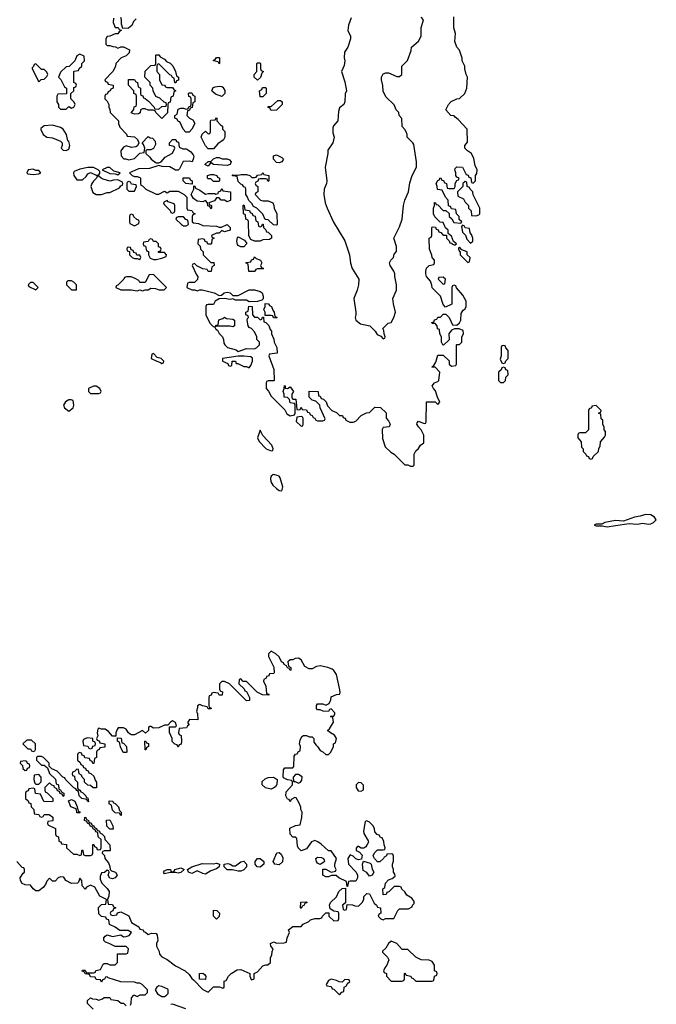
# Model space of a CAD drawing. Header units: inches. Extents: x 2792272 to 2951639, y 860504 to 1033803.
# Tile 97 of 209: x 2861851 to 2866509, y 981724 to 988930. Entities that reach past the tile are written whole.
import ezdxf

# ---------------------------------------------------------------- set-up
doc = ezdxf.new("R2010")
doc.units = ezdxf.units.IN
doc.header["$MEASUREMENT"] = 0
doc.layers.add('C8968', color=7, linetype='Continuous')

msp = doc.modelspace()

# ---------------------------------------------------------------- linework, layer by layer
at = {"layer": 'C8968', "color": 4}
for points, elevation in [([(2862538, 988942), (2862534, 988910), (2862550, 988874), (2862572.7, 988872.7), (2862578, 988858), (2862594, 988854), (2862594, 988850), (2862578, 988842), (2862570, 988826), (2862550, 988826), (2862511.6, 988808.4), (2862490, 988806), (2862482, 988790), (2862482, 988750), (2862490, 988742), (2862510, 988742), (2862532.7, 988732.7), (2862551.6, 988731.6), (2862570, 988722), (2862590, 988732), (2862610, 988732), (2862654, 988710), (2862652.7, 988687.3), (2862630, 988666), (2862594, 988650), (2862554, 988610), (2862551.6, 988588.4), (2862532, 988550), (2862474, 988490), (2862478, 988478), (2862492.7, 988472.7), (2862498, 988458), (2862534, 988450), (2862534, 988430), (2862518, 988422), (2862514, 988410), (2862498, 988402), (2862490, 988386), (2862478, 988382), (2862474, 988370), (2862474, 988350), (2862490, 988334), (2862502, 988310), (2862502, 988290), (2862511.6, 988271.6), (2862514, 988250), (2862574, 988190), (2862574, 988170), (2862583.6, 988143.6), (2862632.7, 988092.7), (2862638, 988078), (2862691.6, 988071.6), (2862712.7, 988052.7), (2862722, 988030), (2862712.7, 988007.3), (2862699.6, 988000.4), (2862670, 987995.3), (2862630, 988008), (2862610, 987998), (2862592, 987970), (2862592.7, 987932.7), (2862612.7, 987912.7), (2862627.3, 987912.7), (2862650, 987904.7), (2862690, 987914), (2862730, 987954), (2862762, 987958), (2862766, 987990), (2862756.4, 988016.4), (2862746, 988030), (2862790, 988074), (2862804.7, 988064.7), (2862822, 988062), (2862842, 988042), (2862843.6, 988016.4), (2862830, 987988), (2862810, 987978), (2862782, 987978), (2862774, 987970), (2862774, 987950), (2862803.6, 987923.6), (2862812, 987910), (2862850, 987882), (2862870, 987882), (2862886, 987890), (2862916.4, 987923.6), (2862970, 987954), (2862986, 987990), (2862982, 988002), (2862946, 988010), (2862946, 988030), (2862970, 988054), (2862992.7, 988052.7), (2862998, 988038), (2863012.7, 988032.7), (2863018, 987998), (2863045.4, 987985.4), (2863070, 987984.7), (2863079.8, 987979.8), (2863102, 987962), (2863119.8, 987939.8), (2863124.7, 987930), (2863123.6, 987916.4), (2863114, 987890), (2863094.6, 987894.6), (2863047.9, 987892.1), (2863020.7, 987839.3), (2863010, 987828.7), (2862990, 987828.7), (2862950, 987853.2), (2862894.6, 987854.6), (2862870, 987862), (2862799.8, 987840.2), (2862720.7, 987839.3), (2862654, 987810), (2862674, 987790), (2862690, 987782), (2862710, 987782), (2862730, 987774), (2862734, 987770), (2862734, 987730), (2862738, 987718), (2862750, 987714), (2862774, 987690), (2862850, 987652), (2862870, 987652), (2862910, 987674), (2862930, 987662), (2862950, 987674), (2863010, 987674), (2863054, 987650), (2863074, 987630), (2863074, 987550), (2863078, 987538), (2863110, 987534), (2863118, 987518), (2863134, 987510), (2863118, 987502), (2863114, 987490), (2863114, 987450), (2863123.6, 987443.6), (2863159.6, 987439.6), (2863190, 987424.7), (2863290, 987418), (2863310, 987412), (2863327.3, 987412.7), (2863370, 987432), (2863392, 987410), (2863390, 987388.7), (2863350, 987378), (2863330, 987386), (2863311.6, 987368.4), (2863290, 987368), (2863254, 987350), (2863258, 987338), (2863274, 987330), (2863258, 987322), (2863254, 987290), (2863250, 987286), (2863227.3, 987287.3), (2863222, 987302), (2863207.3, 987307.3), (2863202, 987322), (2863190, 987326), (2863158, 987322), (2863154, 987290), (2863172.7, 987272.7), (2863174, 987250), (2863194, 987230), (2863194, 987210), (2863250, 987154), (2863272.7, 987152.7), (2863274, 987130), (2863258, 987122), (2863252.7, 987087.3), (2863230, 987086), (2863222, 987102), (2863190, 987106), (2863148, 987128), (2863130, 987146), (2863118, 987142), (2863114, 987130), (2863143.6, 987063.6), (2863154, 987050), (2863151.6, 987028.4), (2863130, 987006), (2863090, 987006), (2863078, 987002), (2863074, 986970), (2863110, 986952), (2863132, 986952), (2863150, 986944.7), (2863170, 986954), (2863187.3, 986952.7), (2863274, 986930), (2863310, 986912), (2863327.3, 986912.7), (2863346, 986930), (2863370, 986936), (2863390, 986931.3), (2863410, 986912), (2863450, 986912), (2863530, 986954), (2863570, 986952), (2863610, 986941), (2863624.7, 986930), (2863632.7, 986907.3), (2863632.7, 986887.3), (2863622, 986878), (2863590, 986868), (2863530, 986866), (2863510, 986878), (2863430, 986878), (2863410, 986888), (2863390, 986882), (2863350, 986888.7), (2863310, 986888), (2863282, 986870), (2863270, 986846), (2863230, 986846), (2863218, 986842), (2863214, 986830), (2863214, 986770), (2863242, 986710), (2863265.4, 986685.4), (2863279.6, 986679.6), (2863285.4, 986665.4), (2863298, 986658), (2863310, 986634), (2863334, 986610), (2863342, 986590), (2863343.6, 986563.6), (2863352, 986550), (2863371.1, 986531.1), (2863434, 986514), (2863450, 986502), (2863510, 986524.7), (2863570, 986522), (2863586, 986530), (2863606, 986550), (2863606, 986570), (2863586, 986590), (2863586, 986610), (2863570, 986646), (2863546, 986670), (2863530, 986678), (2863522, 986690), (2863515.3, 986730), (2863518, 986742), (2863526, 986750), (2863522, 986762), (2863506, 986770), (2863506, 986790), (2863522, 986798), (2863527.3, 986832.7), (2863551.6, 986831.6), (2863554, 986770), (2863570, 986754), (2863590, 986754), (2863610, 986734), (2863622, 986738), (2863627.3, 986752.7), (2863634, 986754), (2863638, 986718), (2863652.7, 986712.7), (2863672.7, 986692.7), (2863683.6, 986663.6), (2863694, 986650), (2863694, 986630), (2863711.6, 986591.6), (2863712, 986570), (2863732, 986530), (2863734, 986490), (2863678, 986482), (2863674, 986470), (2863711.1, 986371.1), (2863714, 986290), (2863710, 986286), (2863670, 986286), (2863658, 986282), (2863654, 986270), (2863654, 986230), (2863671.6, 986211.6), (2863690, 986174), (2863790, 986074), (2863805.4, 986045.4), (2863830, 986032), (2863862, 986038), (2863866, 986050), (2863866, 986110), (2863862, 986122), (2863830, 986126), (2863826, 986150), (2863810, 986166), (2863787.3, 986167.3), (2863786, 986190), (2863778, 986210), (2863786, 986230), (2863788, 986252), (2863794, 986246), (2863794, 986234), (2863810, 986232), (2863830, 986242), (2863854, 986210), (2863842, 986190), (2863842, 986162), (2863850, 986154), (2863871.6, 986151.6), (2863878, 986078), (2863890, 986074), (2863902, 986078), (2863910, 986094), (2863918, 986078), (2863950, 986074), (2863958, 986058), (2863970, 986054), (2863978, 986038), (2863990, 986034), (2863998, 986018), (2864010, 986014), (2864018, 985998), (2864030, 985994), (2864070, 985994), (2864082, 985998), (2864086, 986010), (2864048.4, 986088.4), (2864046, 986110), (2864018, 986138), (2863990, 986146), (2863968.4, 986168.4), (2863968, 986212), (2864034, 986210), (2864038, 986178), (2864050, 986174), (2864058, 986158), (2864072.7, 986152.7), (2864092.7, 986132.7), (2864103.6, 986103.6), (2864134, 986070), (2864170, 986054), (2864190, 986034), (2864212.7, 986032.7), (2864218, 986018), (2864232.7, 986012.7), (2864238, 985998), (2864265.4, 985985.4), (2864290, 985984.7), (2864310, 985992), (2864350, 986034), (2864388.4, 986051.6), (2864410, 986054), (2864450, 986094), (2864491.6, 986091.6), (2864531.6, 986051.6), (2864532.7, 986012.7), (2864550, 985994), (2864562, 985970), (2864554, 985950), (2864510, 985946), (2864502, 985930), (2864505.4, 985865.4), (2864524.7, 985804.7), (2864565.4, 985765.4), (2864592, 985750), (2864670, 985672), (2864690, 985672), (2864710, 985662), (2864730, 985662), (2864738, 985670), (2864738, 985750), (2864750, 985774), (2864768.4, 985791.6), (2864783.1, 985816.9), (2864807.3, 985832.7), (2864808, 985890), (2864788.9, 985928.9), (2864768, 985950), (2864758, 985970), (2864760.4, 985979.6), (2864770, 985992), (2864810, 985974), (2864822, 985978), (2864826, 985990), (2864827.3, 986132.7), (2864890, 986134), (2864910, 986114), (2864926, 986130), (2864908, 986168), (2864894, 986214), (2864878, 986230), (2864868, 986250), (2864887.3, 986272.7), (2864910, 986282), (2864918, 986290), (2864926, 986350), (2864890, 986386), (2864870, 986386), (2864866, 986390), (2864882, 986398), (2864896.4, 986423.6), (2864910, 986474), (2864950, 986474), (2864992.7, 986432.7), (2864994, 986410), (2865010, 986394), (2865042, 986398), (2865046, 986410), (2865046, 986550), (2865050, 986554), (2865070, 986554), (2865086, 986570), (2865086, 986610), (2865098, 986630), (2865095.3, 986655.3), (2865067.3, 986667.3), (2865032.7, 986667.3), (2865010, 986658), (2864992, 986630), (2864992.7, 986587.3), (2864952.7, 986547.3), (2864946, 986550), (2864938, 986570), (2864938, 986610), (2864926, 986630), (2864922, 986662), (2864907.3, 986667.3), (2864906, 986690), (2864890, 986706), (2864870, 986706), (2864867.3, 986712.7), (2864882, 986718), (2864887.3, 986732.7), (2864902, 986738), (2864910, 986754), (2864930, 986754), (2864950, 986774), (2864970, 986774), (2864994, 986750), (2865018, 986698), (2865050, 986694), (2865068.4, 986711.6), (2865078, 986730), (2865080.4, 986779.6), (2865096.4, 986803.6), (2865110, 986814), (2865118, 986830), (2865118, 986870), (2865094.6, 986914.6), (2865047.3, 986967.3), (2865042, 986982), (2865030, 986986), (2865018, 986982), (2865014, 986970), (2865012, 986848), (2864967.3, 986827.3), (2864950, 986846), (2864930, 986906), (2864868.4, 986968.4), (2864867.3, 986987.3), (2864856.4, 987016.4), (2864828.7, 987050), (2864822, 987070), (2864822, 987090), (2864828.4, 987111.6), (2864846, 987130), (2864882, 987138), (2864886, 987150), (2864886, 987170), (2864868.4, 987188.4), (2864867.3, 987207.3), (2864848.4, 987251.6), (2864846, 987330), (2864862, 987338), (2864866, 987350), (2864866, 987410), (2864870, 987414), (2864892.7, 987412.7), (2864898, 987398), (2864912.7, 987392.7), (2864918, 987378), (2864932.7, 987372.7), (2864950, 987354), (2864974, 987354), (2864974, 987330), (2864992.7, 987312.7), (2864998, 987298), (2865014, 987294), (2865014, 987290), (2865030, 987282), (2865038, 987282), (2865046, 987290), (2865026, 987306), (2865010, 987346), (2864986, 987366), (2864986, 987390), (2864967.3, 987407.3), (2864950, 987446), (2864927.3, 987447.3), (2864888.4, 987488.4), (2864878, 987510), (2864878, 987550), (2864886, 987570), (2864887.3, 987592.7), (2864894, 987590), (2864898, 987578), (2864910, 987574), (2864950, 987534), (2864970, 987534), (2864992.7, 987512.7), (2864994, 987490), (2865012.7, 987472.7), (2865026.4, 987446.4), (2865078, 987442), (2865086, 987450), (2865067.3, 987467.3), (2865066, 987490), (2865046, 987510), (2865042, 987542), (2865010, 987546), (2865002, 987562), (2864987.3, 987567.3), (2864986, 987610), (2864966, 987630), (2864942, 987682), (2864907.3, 987687.3), (2864906, 987710), (2864898, 987730), (2864910, 987754), (2864922, 987758), (2864926, 987770), (2864931.6, 987771.6), (2864938, 987758), (2864954, 987750), (2864958, 987738), (2864974, 987730), (2864978, 987698), (2864990, 987694), (2865030, 987694), (2865038, 987710), (2865038, 987730), (2865050, 987754), (2865062, 987758), (2865066, 987770), (2865050, 987778), (2865042, 987790), (2865042, 987810), (2865035.3, 987830), (2865038, 987842), (2865050, 987854), (2865091.1, 987851.1), (2865118, 987798), (2865132.7, 987792.7), (2865138, 987778), (2865152.7, 987772.7), (2865158, 987738), (2865170, 987734), (2865186, 987750), (2865186, 987790), (2865196.4, 987803.6), (2865198, 987830), (2865183.1, 987863.1), (2865174.6, 987914.6), (2865158, 987950), (2865128, 987970), (2865108, 987990), (2865108, 988010), (2865127.3, 988032.7), (2865126, 988130), (2865060.4, 988200.4), (2865036.4, 988216.4), (2865030, 988226), (2865006, 988230), (2864968, 988270), (2864988, 988310), (2865008.9, 988331.1), (2865048.4, 988351.6), (2865070, 988354), (2865108, 988390), (2865122, 988430), (2865128, 988510), (2865118, 988530), (2865108, 988570), (2865108, 988590), (2865088.9, 988628.9), (2865088.4, 988648.4), (2865070, 988706), (2865049.2, 988729.2), (2865034, 988770), (2865039, 988830), (2865028.7, 988870), (2865028.7, 988950)], 4), ([(2862703.6, 988936.4), (2862683.6, 988916.4), (2862672.7, 988887.3), (2862647.3, 988867.3), (2862606, 988866), (2862596.4, 988896.4), (2862595.3, 988930), (2862590, 988946)], 4), ([(2864276.9, 988943.1), (2864256, 988890), (2864251.3, 988850), (2864271.3, 988810), (2864271.3, 988790), (2864251, 988729), (2864226.8, 988693.2), (2864226, 988650), (2864230.7, 988629.3), (2864224.7, 988595.3), (2864204.7, 988550), (2864230, 988474), (2864242, 988410), (2864232.7, 988387.3), (2864231.1, 988328.9), (2864222, 988310), (2864190, 988286), (2864182.8, 988257.2), (2864178, 988190), (2864146.4, 988153.6), (2864142, 988138), (2864142, 988102), (2864151, 988070), (2864142, 988030), (2864104.7, 987975.3), (2864104.7, 987950), (2864086, 987850), (2864098.8, 987750), (2864096, 987730), (2864078, 987690), (2864076, 987650), (2864086.8, 987590), (2864101, 987550), (2864147.9, 987447.9), (2864230, 987312), (2864264.7, 987210), (2864271.6, 987148.4), (2864282.8, 987110), (2864331.3, 987030), (2864330.9, 986989.1), (2864321, 986950), (2864296, 986890), (2864310.8, 986790), (2864310.8, 986769.2), (2864304.7, 986750), (2864311.3, 986730), (2864343.5, 986703.5), (2864412, 986690), (2864452, 986650), (2864465.4, 986625.4), (2864492.7, 986612.7), (2864510, 986594), (2864522, 986598), (2864526, 986610), (2864518, 986630), (2864516.4, 986656.4), (2864508, 986670), (2864546, 986710), (2864570, 986714), (2864589.1, 986750.9), (2864601.2, 986790), (2864585.2, 986850), (2864582, 986890), (2864608, 986950), (2864608.7, 986990), (2864595.3, 987050), (2864595.3, 987070), (2864588.7, 987090), (2864562, 987130), (2864558, 987150), (2864566, 987170), (2864586, 987190), (2864590, 987214), (2864607.3, 987232.7), (2864608, 987270), (2864588.9, 987331.1), (2864630, 987414), (2864648.7, 987470), (2864659, 987570), (2864669, 987610), (2864695.3, 987670), (2864704.7, 987735.3), (2864722, 987790), (2864754, 987850), (2864754, 987890), (2864735.5, 988015.5), (2864728.7, 988030), (2864686, 988070), (2864686, 988090), (2864678, 988110), (2864670, 988126), (2864648.4, 988148.4), (2864647.3, 988207.3), (2864628, 988230), (2864626, 988250), (2864606, 988270), (2864590, 988306), (2864530, 988366), (2864510, 988406), (2864508.4, 988448.4), (2864498, 988490), (2864498, 988510), (2864510, 988534), (2864530, 988542), (2864550, 988542), (2864610, 988514), (2864630, 988514), (2864646, 988530), (2864646, 988590), (2864688.9, 988631.1), (2864714.6, 988705.4), (2864718, 988730), (2864770, 988772), (2864788.7, 988810), (2864789.1, 988870.9), (2864806, 988930), (2864788.4, 988948.4)], 8), ([(2862662, 981718), (2862667.3, 981732.7), (2862668.4, 981771.6), (2862686, 981790), (2862691.6, 981791.6), (2862710, 981782), (2862732.7, 981792.7), (2862770, 981794), (2862786, 981810), (2862786, 981830), (2862746, 981870), (2862730, 981878), (2862710, 981878), (2862690, 981886), (2862590, 981888.7), (2862498, 981918), (2862490, 981926), (2862478, 981922), (2862472.7, 981907.3), (2862458, 981902), (2862450, 981886), (2862442, 981902), (2862410, 981906), (2862402, 981922), (2862370, 981926), (2862362, 981942), (2862330, 981948), (2862322, 981962), (2862307.3, 981967.3), (2862310, 981974), (2862330, 981974), (2862338, 981958), (2862350, 981954), (2862390, 981954), (2862402, 981958), (2862408.4, 981971.6), (2862442, 981978), (2862462, 982018), (2862470, 982022), (2862490, 982022), (2862510, 982012), (2862550, 982014), (2862566, 982030), (2862567.3, 982092.7), (2862630, 982094), (2862642, 982098), (2862646, 982130), (2862630, 982146), (2862550, 982146), (2862506, 982170), (2862478, 982178), (2862466, 982190), (2862466, 982210), (2862476.4, 982223.6), (2862490, 982231.3), (2862530, 982221), (2862590, 982232), (2862610, 982218), (2862630, 982221), (2862652.7, 982227.3), (2862668, 982250), (2862644, 982264), (2862584.7, 982264.7), (2862550, 982288.7), (2862508.9, 982308.9), (2862502, 982342), (2862487.3, 982347.3), (2862482, 982362), (2862450, 982366), (2862430, 982386), (2862428, 982432), (2862450, 982454), (2862482, 982458), (2862486, 982490), (2862436.4, 982516.4), (2862400.4, 982580.4), (2862370, 982595.3), (2862339.6, 982580.4), (2862330, 982566), (2862308, 982590), (2862306, 982630), (2862290, 982646), (2862282, 982618), (2862274, 982610), (2862230, 982608.7), (2862188.9, 982628.9), (2862173.6, 982653.6), (2862150, 982658), (2862131.6, 982648.4), (2862110, 982626), (2862090, 982626), (2862070, 982646), (2862050, 982626), (2862039.8, 982600.2), (2862022, 982578), (2861990, 982555.3), (2861970, 982555.3), (2861950, 982568.7), (2861930, 982595.3), (2861890, 982599.3), (2861870, 982609.2), (2861857.2, 982630), (2861855.3, 982650), (2861876.4, 982683.6), (2861886, 982690), (2861886, 982710), (2861882, 982722), (2861870, 982726), (2861829, 982770)], 4), ([(2862388.4, 981688.4), (2862346, 981730), (2862347.3, 981752.7), (2862368.4, 981771.6), (2862383.6, 981763.6), (2862410, 981762), (2862430, 981754), (2862456.4, 981763.6), (2862470, 981774), (2862510, 981774), (2862518, 981758), (2862570, 981752), (2862592.7, 981732.7), (2862611.6, 981731.6), (2862630, 981714)], 4), ([(2863066, 981690), (2862970, 981726), (2862958, 981722)], 4)]:
    msp.add_lwpolyline(points, dxfattribs=dict(at, elevation=elevation))
at = {"layer": 'C8968', "color": 4, "elevation": 4}
for points in [[(2862290, 988678), (2862270, 988666), (2862254, 988630), (2862212.7, 988587.3), (2862190, 988586), (2862150, 988546), (2862134, 988510), (2862152.7, 988492.7), (2862178, 988438), (2862194, 988430), (2862192.7, 988387.3), (2862130, 988386), (2862122, 988370), (2862122, 988330), (2862134, 988310), (2862134, 988290), (2862150, 988274), (2862190, 988274), (2862210, 988294), (2862230, 988282), (2862246, 988290), (2862258, 988310), (2862250, 988326), (2862226, 988350), (2862226, 988390), (2862246, 988410), (2862247.3, 988432.7), (2862262, 988438), (2862266, 988450), (2862262, 988462), (2862246, 988470), (2862246, 988550), (2862250, 988554), (2862282, 988558), (2862287.3, 988572.7), (2862306, 988590), (2862306, 988610), (2862326, 988630), (2862322, 988662)], [(2862987.3, 988467.3), (2862982, 988502), (2862970, 988506), (2862962, 988522), (2862950, 988526), (2862870, 988606), (2862858, 988602), (2862854, 988590), (2862854, 988550), (2862874, 988530), (2862874, 988490), (2862890, 988454), (2862911.6, 988451.6), (2862918, 988438), (2862930, 988434), (2862970, 988434), (2862978, 988418), (2862994, 988410), (2862978, 988402), (2862974, 988370), (2862958, 988362), (2862952.7, 988327.3), (2862938, 988322), (2862934, 988310), (2862932.7, 988247.3), (2862890, 988206), (2862846, 988250), (2862842, 988262), (2862827.3, 988267.3), (2862790, 988268), (2862770, 988278), (2862750, 988278), (2862734, 988270), (2862731.6, 988248.4), (2862719.6, 988240.4), (2862690, 988238), (2862667.3, 988247.3), (2862687.3, 988272.7), (2862688.4, 988291.6), (2862702, 988298), (2862706, 988310), (2862706, 988370), (2862702, 988382), (2862686, 988390), (2862686, 988410), (2862646, 988450), (2862647.3, 988492.7), (2862691.6, 988491.6), (2862698, 988478), (2862714, 988470), (2862718, 988438), (2862734, 988430), (2862734, 988390), (2862738, 988378), (2862752.7, 988372.7), (2862758, 988358), (2862770, 988354), (2862792.7, 988332.7), (2862834, 988290), (2862838, 988278), (2862870, 988274), (2862890, 988294), (2862922, 988298), (2862926, 988310), (2862922, 988322), (2862907.3, 988327.3), (2862876.4, 988356.4), (2862847.3, 988367.3), (2862828.4, 988408.4), (2862826, 988430), (2862806, 988450), (2862806, 988470), (2862766, 988510), (2862770, 988554), (2862810, 988594), (2862842, 988598), (2862846, 988610), (2862846, 988670), (2862850, 988674), (2862870, 988674), (2862878, 988658), (2862910, 988642), (2862924.7, 988624.7), (2862951, 988611), (2862971.1, 988591.1), (2862992, 988550), (2862998, 988518), (2863014, 988510), (2863012.7, 988487.3), (2862998, 988482), (2862992.7, 988467.3)], [(2861970, 988606), (2861958, 988602), (2861952.7, 988587.3), (2861942, 988578), (2861942, 988570), (2861990, 988474), (2862008, 988492), (2862030, 988494), (2862050, 988514), (2862058, 988530), (2862050, 988546), (2862030, 988566), (2862010, 988566)], [(2863310, 988606), (2863302, 988622), (2863268.4, 988628.4), (2863270, 988634), (2863282, 988638), (2863290, 988654), (2863310, 988654), (2863314, 988650), (2863314, 988610)], [(2863590, 988488), (2863566, 988510), (2863566, 988530), (2863586, 988550), (2863586, 988610), (2863590, 988614), (2863610, 988614), (2863614, 988610), (2863614, 988570), (2863618, 988558), (2863634, 988550), (2863622, 988538), (2863612.7, 988507.3)], [(2863090, 988106), (2863067.3, 988107.3), (2863046, 988130), (2863022, 988182), (2863010, 988186), (2863002, 988202), (2862986, 988210), (2862986, 988230), (2863002, 988238), (2863010, 988274), (2863030, 988282), (2863050, 988282), (2863070, 988274), (2863082, 988278), (2863090, 988294), (2863102, 988298), (2863106, 988310), (2863106, 988350), (2863102, 988362), (2863088.4, 988368.4), (2863086, 988390), (2863090, 988394), (2863110, 988394), (2863118, 988378), (2863132, 988370), (2863132, 988330), (2863118, 988322), (2863112.7, 988287.3), (2863098, 988282), (2863092.7, 988267.3), (2863078, 988262), (2863074, 988230), (2863094, 988210), (2863116.9, 988196.9), (2863132, 988170), (2863111.3, 988128.7)], [(2863330, 988368.7), (2863284.7, 988384.7), (2863263.1, 988403.1), (2863258, 988410), (2863267.3, 988432.7), (2863280.4, 988439.6), (2863310, 988444.7), (2863330, 988442), (2863336.9, 988436.9), (2863351.1, 988411.1), (2863351.3, 988390)], [(2863610, 988366), (2863606, 988410), (2863622, 988418), (2863627.3, 988432.7), (2863650, 988434), (2863654, 988430), (2863654, 988390), (2863630, 988366)], [(2863690, 988266), (2863682, 988282), (2863666, 988290), (2863670, 988294), (2863690, 988294), (2863740.4, 988339.6), (2863759.6, 988339.6), (2863772, 988330), (2863771.6, 988308.4), (2863730, 988268)], [(2862090, 988159), (2862030, 988154), (2862006.4, 988133.6), (2862005.4, 988125.4), (2862022, 988090), (2862050, 988071.3), (2862090, 988066), (2862150, 988042), (2862162, 988030), (2862162, 988010), (2862154, 987990), (2862170, 987974), (2862190, 987972), (2862210, 987982), (2862219, 988010), (2862210, 988038), (2862204, 988044), (2862192.3, 988090), (2862170, 988128.7), (2862150, 988142)], [(2863230, 987986), (2863210, 988006), (2863178, 988070), (2863187.3, 988092.7), (2863210, 988114), (2863230, 988094), (2863242, 988098), (2863246, 988110), (2863246, 988190), (2863250, 988194), (2863282, 988198), (2863290, 988214), (2863294, 988210), (2863294, 988190), (2863319.6, 988159.6), (2863334, 988150), (2863334, 988130), (2863351.6, 988111.6), (2863352, 988070), (2863342, 988050), (2863299.6, 988020.4), (2863270, 987986)], [(2863370, 987864), (2863269, 987869), (2863250, 987886), (2863230, 987858), (2863206, 987870), (2863230, 987892), (2863250, 987892), (2863268.7, 987911.3), (2863290, 987922), (2863310, 987922), (2863331.6, 987911.6), (2863370, 987911.3), (2863385.4, 987905.4), (2863398, 987890), (2863390, 987869)], [(2863750, 987881.2), (2863730, 987884), (2863708, 987910), (2863707.3, 987932.7), (2863730, 987942), (2863770, 987922), (2863782, 987910), (2863770, 987889)], [(2861950, 987835.3), (2861914, 987830), (2861902, 987810), (2861910, 987802), (2861950, 987798), (2861990, 987802), (2862006, 987810), (2861990, 987826), (2861970, 987826)], [(2862390, 987848), (2862350, 987848), (2862290, 987837.2), (2862250, 987818), (2862244.7, 987810), (2862246, 987790), (2862270, 987758), (2862310, 987758.8), (2862338, 987782), (2862350, 987802), (2862368.4, 987811.6), (2862410, 987792), (2862427.3, 987792.7), (2862436.4, 987803.6), (2862438, 987818), (2862426, 987830)], [(2862510, 987848), (2862490, 987848), (2862454, 987830), (2862510, 987804.7), (2862550, 987802), (2862570, 987794), (2862586, 987810), (2862540.4, 987820.4)], [(2863670, 987746), (2863662, 987762), (2863650, 987766), (2863610, 987766), (2863598, 987762), (2863592.7, 987747.3), (2863578, 987742), (2863574, 987730), (2863578, 987718), (2863594, 987710), (2863594, 987670), (2863578, 987662), (2863574, 987650), (2863614, 987610), (2863630, 987604.7), (2863670, 987604.7), (2863702, 987590), (2863711.1, 987571.1), (2863712, 987550), (2863732, 987510), (2863734, 987430), (2863730, 987426), (2863708.4, 987428.4), (2863670, 987466), (2863647.3, 987467.3), (2863630, 987506), (2863586, 987550), (2863562, 987562), (2863550, 987586), (2863527.3, 987607.3), (2863516.4, 987636.4), (2863506, 987650), (2863506, 987690), (2863502, 987702), (2863490, 987706), (2863482, 987722), (2863470, 987726), (2863450, 987746), (2863442, 987782), (2863410, 987788), (2863406, 987790), (2863410, 987794), (2863450, 987792), (2863470, 987798), (2863510, 987798), (2863534, 987790), (2863550, 987774), (2863570, 987774), (2863582, 987778), (2863590, 987792), (2863622, 987798), (2863630, 987811), (2863638, 987798), (2863674, 987790), (2863674, 987750)], [(2862430, 987786), (2862418, 987782), (2862414, 987770), (2862390, 987748), (2862378, 987730), (2862371.3, 987710), (2862386.4, 987666.4), (2862410, 987651.3), (2862430, 987651), (2862450, 987651), (2862490, 987664.7), (2862510, 987666), (2862580.4, 987699.6), (2862590, 987714), (2862602, 987718), (2862606, 987730), (2862602, 987742), (2862570, 987758), (2862536.4, 987756.4), (2862510, 987748.7), (2862462, 987762), (2862446, 987770)], [(2862650, 987746), (2862638, 987742), (2862634, 987730), (2862634, 987690), (2862650, 987674), (2862690, 987674), (2862706, 987710), (2862702, 987722), (2862670, 987726), (2862662, 987742)], [(2863110, 987726), (2863066, 987730), (2863046, 987750), (2863047.3, 987772.7), (2863092.7, 987772.7), (2863098, 987758), (2863114, 987750), (2863114, 987726)], [(2863270, 987746), (2863250, 987766), (2863230, 987766), (2863226, 987770), (2863226, 987790), (2863250, 987798), (2863270, 987798), (2863294, 987790), (2863298, 987778), (2863314, 987770), (2863314, 987750), (2863310, 987746)], [(2865110, 987746), (2865094, 987730), (2865094, 987710), (2865054, 987670), (2865058, 987638), (2865098, 987618), (2865110, 987594), (2865134, 987570), (2865134, 987550), (2865154, 987530), (2865158, 987498), (2865190, 987494), (2865210, 987502), (2865218, 987510), (2865218, 987550), (2865168.4, 987648.4), (2865166, 987670), (2865146, 987690), (2865142, 987702), (2865126, 987710), (2865122, 987742)], [(2863210, 987652), (2863230, 987658), (2863278, 987658), (2863286, 987654), (2863302, 987658), (2863306, 987670), (2863322, 987678), (2863330, 987694), (2863338, 987678), (2863394, 987670), (2863394, 987610), (2863390, 987606), (2863370, 987598), (2863350, 987608), (2863326, 987610), (2863310, 987626), (2863290, 987626), (2863275.3, 987604.7), (2863234, 987590), (2863238, 987578), (2863254, 987570), (2863254, 987550), (2863250, 987546), (2863242, 987562), (2863227.3, 987567.3), (2863226, 987590), (2863210, 987606), (2863190, 987598), (2863150, 987602), (2863122, 987622), (2863106, 987650), (2863126, 987690), (2863126, 987714), (2863132.7, 987712.7), (2863138, 987698), (2863170, 987682)], [(2862930, 987606), (2862904.7, 987595.3), (2862903.6, 987583.6), (2862910, 987574), (2862952.7, 987532.7), (2862958, 987518), (2862970, 987514), (2862982, 987518), (2862986, 987530), (2862986, 987570), (2862982, 987582), (2862938, 987598)], [(2863610, 987414), (2863622, 987418), (2863627.3, 987432.7), (2863632.7, 987432.7), (2863634, 987410), (2863652.7, 987392.7), (2863658, 987378), (2863670, 987374), (2863694, 987350), (2863694, 987330), (2863679.6, 987320.4), (2863630, 987318), (2863610, 987309), (2863568.4, 987308.4), (2863542, 987322), (2863528.4, 987348.4), (2863526, 987450), (2863522, 987462), (2863506, 987470), (2863502, 987502), (2863488, 987508), (2863486, 987570), (2863490, 987574), (2863494, 987570), (2863498, 987538), (2863532.7, 987532.7), (2863538, 987518), (2863552.7, 987512.7), (2863558, 987498), (2863572.7, 987492.7), (2863578, 987458), (2863594, 987450), (2863598, 987418)], [(2862670, 987506), (2862658, 987502), (2862654, 987490), (2862654, 987450), (2862658, 987438), (2862690, 987422), (2862722, 987438), (2862726, 987450), (2862722, 987462), (2862707.3, 987467.3), (2862687.3, 987487.3), (2862682, 987502)], [(2863050, 987486), (2863010, 987486), (2862998, 987482), (2862994, 987470), (2863034, 987430), (2863050, 987422), (2863070, 987422), (2863086, 987430), (2863082, 987462), (2863067.3, 987467.3)], [(2865090, 987426), (2865084.7, 987415.3), (2865090, 987374), (2865112.7, 987352.7), (2865123.6, 987323.6), (2865150, 987294), (2865166, 987310), (2865166, 987330), (2865158, 987358), (2865146, 987370), (2865142, 987402), (2865110, 987406), (2865102, 987422)], [(2862810, 987326), (2862798, 987322), (2862790, 987306), (2862758, 987302), (2862754, 987290), (2862758, 987278), (2862772.7, 987272.7), (2862778, 987238), (2862792.7, 987232.7), (2862794, 987210), (2862805.4, 987185.4), (2862830, 987174), (2862850, 987174), (2862890, 987184.7), (2862922, 987198), (2862926, 987210), (2862910, 987226), (2862867.3, 987227.3), (2862867.3, 987232.7), (2862882, 987238), (2862886, 987250), (2862882, 987262), (2862867.3, 987267.3), (2862866, 987290), (2862850, 987306), (2862830, 987306), (2862822, 987322)], [(2863470, 987268), (2863450, 987278), (2863445.6, 987285.6), (2863439, 987310), (2863444, 987336), (2863450, 987342), (2863496.9, 987316.9), (2863512, 987292), (2863490, 987268)], [(2862650, 987266), (2862638, 987262), (2862634, 987250), (2862638, 987238), (2862654, 987234), (2862654, 987210), (2862674, 987190), (2862690, 987182), (2862710, 987182), (2862730, 987174), (2862738, 987190), (2862730, 987206), (2862707.3, 987207.3), (2862702, 987222), (2862687.3, 987227.3), (2862682, 987242), (2862666, 987246), (2862662, 987262)], [(2865070, 987266), (2865062, 987258), (2865062, 987250), (2865070, 987234), (2865074, 987234), (2865074, 987210), (2865130, 987154), (2865142, 987158), (2865146, 987190), (2865126, 987210), (2865126, 987230), (2865086, 987246)], [(2863570, 987086), (2863527.3, 987087.3), (2863522, 987142), (2863506, 987150), (2863510, 987154), (2863542, 987158), (2863547.3, 987172.7), (2863562, 987178), (2863570, 987194), (2863582, 987182), (2863612, 987170), (2863622, 987150), (2863614, 987130), (2863618, 987118), (2863634, 987110), (2863630, 987106), (2863590, 987106), (2863578, 987102)], [(2861950, 987006), (2861930, 987006), (2861914, 986990), (2861918, 986978), (2861970, 986954), (2861986, 986970)], [(2862230, 987018), (2862202, 987018), (2862194, 987010), (2862194, 986990), (2862230, 986954), (2862250, 986952), (2862266, 986954), (2862266, 986990), (2862246, 987010)], [(2862830, 987066), (2862798, 987062), (2862770, 987006), (2862730, 987006), (2862722, 987022), (2862696.4, 987036.4), (2862667.3, 987047.3), (2862632.7, 987047.3), (2862618, 987042), (2862614, 987030), (2862570, 986986), (2862558, 986982), (2862554, 986970), (2862590, 986952), (2862670, 986952), (2862710, 986946), (2862730, 986954), (2862750, 986946), (2862768, 986952), (2862790, 986952), (2862810, 986964.7), (2862843.6, 986963.6), (2862870, 986952), (2862907.3, 986952.7), (2862926, 986970)], [(2864950, 987046), (2864918, 987042), (2864914, 987030), (2864950, 986994), (2864962, 986998), (2864966, 987030)], [(2863730, 986746), (2863707.3, 986747.3), (2863702, 986762), (2863690, 986766), (2863646, 986766), (2863646, 986790), (2863638, 986810), (2863646, 986830), (2863647.3, 986852.7), (2863671.6, 986851.6), (2863678, 986838), (2863694, 986830), (2863703.6, 986803.6), (2863714, 986790), (2863718, 986758), (2863732, 986752)], [(2863410, 986682), (2863390, 986688), (2863290, 986686), (2863282, 986682), (2863290, 986694), (2863302, 986698), (2863307.3, 986732.7), (2863336.4, 986743.6), (2863350, 986754), (2863363.6, 986743.6), (2863410, 986738), (2863422, 986730), (2863422, 986690)], [(2865390, 986546), (2865378, 986542), (2865374, 986530), (2865374, 986470), (2865365.4, 986445.4), (2865378, 986418), (2865390, 986414), (2865402, 986418), (2865407.3, 986432.7), (2865426, 986450), (2865426, 986510), (2865407.3, 986527.3), (2865402, 986542)], [(2862830, 986486), (2862818, 986482), (2862814, 986450), (2862854, 986430), (2862882, 986422), (2862890, 986414), (2862902, 986418), (2862906, 986430), (2862886, 986450), (2862858, 986458)], [(2863490, 986468.7), (2863450, 986468), (2863334, 986450), (2863334, 986430), (2863372.7, 986412.7), (2863378, 986398), (2863390, 986394), (2863402, 986398), (2863406, 986430), (2863430, 986432), (2863434, 986414), (2863446, 986414), (2863490, 986392), (2863511.6, 986391.6), (2863530, 986382), (2863542, 986398), (2863554, 986430), (2863554, 986454), (2863542, 986462)], [(2865390, 986386), (2865378, 986382), (2865372.7, 986367.3), (2865354, 986350), (2865354, 986290), (2865370, 986274), (2865390, 986274), (2865406, 986290), (2865407.3, 986312.7), (2865426, 986330), (2865422, 986362), (2865407.3, 986367.3), (2865402, 986382)], [(2862410, 986248), (2862390, 986248), (2862354, 986230), (2862354, 986210), (2862370, 986194), (2862430, 986194), (2862442, 986198), (2862446, 986210), (2862438, 986230)], [(2862210, 986148), (2862186.4, 986133.6), (2862172, 986110), (2862178, 986090), (2862210, 986066), (2862242, 986090), (2862248, 986110), (2862242, 986142), (2862227.3, 986147.3)], [(2866070, 986106), (2866038, 986102), (2866034, 986090), (2866018, 986082), (2866014, 986070), (2866012.7, 985927.3), (2865990, 985906), (2865950, 985906), (2865938, 985902), (2865934, 985890), (2865934, 985870), (2865959.6, 985839.6), (2865962, 985802), (2865974, 985790), (2865974, 985770), (2865994, 985750), (2865998, 985738), (2866012.7, 985732.7), (2866018, 985718), (2866030, 985714), (2866042, 985718), (2866047.3, 985732.7), (2866086, 985770), (2866088.4, 985791.6), (2866098, 985810), (2866100.4, 985839.6), (2866130, 985874), (2866138, 985890), (2866136.4, 985916.4), (2866128.4, 985928.4), (2866127.3, 985947.3), (2866118, 985970), (2866118, 985998), (2866106, 986010), (2866102, 986042), (2866086, 986050), (2866102, 986058), (2866106, 986070)], [(2863910, 986026), (2863878, 986022), (2863874, 985990), (2863910, 985954), (2863922, 985958), (2863926, 985970), (2863926, 986010), (2863922, 986022)], [(2863610, 985926), (2863592, 985870), (2863602, 985842), (2863654, 985790), (2863690, 985774), (2863702, 985778), (2863706, 985790), (2863696.4, 985816.4), (2863630, 985886)], [(2863710, 985602), (2863702, 985598), (2863691.1, 985588.9), (2863686.4, 985573.6), (2863687.7, 985547.7), (2863703.4, 985523.4), (2863730, 985498), (2863750, 985484.7), (2863770, 985482), (2863777.2, 985510), (2863756.4, 985576.4), (2863748.7, 985588.7), (2863734.6, 985594.6)], [(2866430.8, 985309.2), (2866390, 985295.3), (2866348.9, 985288.9), (2866270, 985259), (2866210, 985265.2), (2866132, 985250), (2866110, 985238), (2866070, 985238), (2866054, 985230), (2866070, 985226), (2866113.6, 985226.4), (2866150, 985219.1), (2866210, 985228), (2866310, 985242.8), (2866370, 985239.1), (2866410, 985244.9), (2866450, 985238), (2866470, 985240.4), (2866489.2, 985250), (2866509, 985270), (2866495.3, 985290), (2866470, 985306)], [(2863690, 984308), (2863672, 984290), (2863672, 984270), (2863711.6, 984191.6), (2863714, 984150), (2863710, 984146), (2863678, 984142), (2863672.7, 984127.3), (2863658, 984122), (2863654, 984110), (2863638, 984102), (2863634, 984090), (2863651.6, 984051.6), (2863658, 983998), (2863672.7, 983992.7), (2863674, 983986), (2863628.4, 983988.4), (2863588.7, 984008.7), (2863510, 984086), (2863487.3, 984087.3), (2863470, 984106), (2863458, 984102), (2863454, 984070), (2863492.7, 984032.7), (2863498, 984018), (2863510, 984014), (2863532, 983970), (2863532.7, 983947.3), (2863510, 983946), (2863386, 984070), (2863350, 984086), (2863330, 984086), (2863314, 984070), (2863314, 984030), (2863318, 984018), (2863334, 984010), (2863332.7, 983987.3), (2863310, 983986), (2863302, 984002), (2863270, 984006), (2863258, 984002), (2863252.7, 983987.3), (2863238, 983982), (2863234, 983970), (2863234, 983910), (2863238, 983898), (2863250, 983894), (2863252.7, 983887.3), (2863230, 983886), (2863222, 983902), (2863188.4, 983908.4), (2863170, 983918), (2863163.6, 983916.4), (2863152.7, 983907.3), (2863152.7, 983892.7), (2863144.7, 983870), (2863152, 983850), (2863154, 983806), (2863092.7, 983807.3), (2863082, 983790), (2863082, 983782), (2863092, 983770), (2863078, 983762), (2863072.7, 983747.3), (2863018, 983742), (2863014, 983710), (2863018, 983698), (2863031.6, 983691.6), (2863034, 983650), (2863031.6, 983628.4), (2863018, 983622), (2863010, 983606), (2863002, 983622), (2862987.3, 983627.3), (2862967.3, 983647.3), (2862966, 983670), (2862947.3, 983712.7), (2862946, 983754), (2862990, 983754), (2862998, 983762), (2862990, 983786), (2862970, 983798), (2862954, 983790), (2862934, 983766), (2862910, 983766), (2862870, 983748), (2862830, 983746), (2862810, 983758), (2862803.6, 983756.4), (2862794, 983750), (2862792.7, 983727.3), (2862772, 983708), (2862750, 983728), (2862690, 983695.3), (2862670, 983695.3), (2862660.2, 983700.2), (2862646, 983710), (2862630, 983738), (2862610, 983748), (2862572.7, 983747.3), (2862563.6, 983736.4), (2862554, 983710), (2862554, 983686), (2862530, 983686), (2862500.4, 983720.4), (2862477.2, 983737.2), (2862450, 983738), (2862430, 983746), (2862422, 983738), (2862418, 983710), (2862422, 983690), (2862414, 983670), (2862418, 983658), (2862432, 983652), (2862438, 983638), (2862474, 983630), (2862474, 983606), (2862438, 983602), (2862432, 983588), (2862418, 983582), (2862414, 983570), (2862414, 983530), (2862398, 983522), (2862392.7, 983487.3), (2862387.3, 983487.3), (2862382, 983502), (2862367.3, 983507.3), (2862362, 983522), (2862327.3, 983527.3), (2862322, 983542), (2862307.3, 983547.3), (2862302, 983562), (2862290, 983566), (2862278, 983562), (2862274, 983550), (2862274, 983510), (2862292.7, 983492.7), (2862298, 983478), (2862312.7, 983472.7), (2862318, 983458), (2862332.7, 983452.7), (2862338, 983438), (2862352.7, 983432.7), (2862358, 983418), (2862372.7, 983412.7), (2862392.7, 983392.7), (2862403.6, 983363.6), (2862414, 983350), (2862412.7, 983307.3), (2862388.4, 983308.4), (2862370, 983326), (2862348.4, 983328.4), (2862326, 983350), (2862326, 983370), (2862307.3, 983387.3), (2862302, 983402), (2862286, 983410), (2862282, 983442), (2862270, 983446), (2862252.7, 983427.3), (2862238, 983422), (2862234, 983410), (2862238, 983398), (2862252.7, 983392.7), (2862254, 983370), (2862274, 983350), (2862274, 983310), (2862278, 983298), (2862292, 983292), (2862298, 983278), (2862310, 983274), (2862334, 983250), (2862338, 983238), (2862350, 983234), (2862354, 983206), (2862346, 983210), (2862342, 983222), (2862306, 983230), (2862286, 983250), (2862282, 983282), (2862268, 983288), (2862262, 983302), (2862247.3, 983307.3), (2862186, 983370), (2862182, 983382), (2862167.3, 983387.3), (2862126, 983430), (2862087.3, 983447.3), (2862066, 983466), (2862066, 983490), (2862026, 983530), (2862010, 983538), (2861982, 983538), (2861974, 983530), (2861974, 983510), (2862010, 983474), (2862030, 983474), (2862054, 983454), (2862070, 983414), (2862112.7, 983372.7), (2862118, 983338), (2862134, 983330), (2862138, 983298), (2862150, 983294), (2862158, 983278), (2862174, 983270), (2862174, 983250), (2862170, 983246), (2862162, 983262), (2862147.3, 983267.3), (2862142, 983282), (2862127.3, 983287.3), (2862122, 983302), (2862106, 983310), (2862102, 983322), (2862087.3, 983327.3), (2862070, 983346), (2862034, 983310), (2862034, 983290), (2862038, 983278), (2862052.7, 983272.7), (2862094, 983230), (2862094, 983210), (2862090, 983206), (2862027.3, 983207.3), (2862002, 983262), (2861967.3, 983267.3), (2861962, 983302), (2861950, 983306), (2861918, 983302), (2861912.7, 983287.3), (2861898, 983282), (2861894, 983270), (2861894, 983230), (2861912.7, 983212.7), (2861918, 983198), (2861932.7, 983192.7), (2861934, 983170), (2861954, 983150), (2861958, 983118), (2861990, 983114), (2861998, 983098), (2862010, 983094), (2862022, 983098), (2862030, 983114), (2862067.3, 983112.7), (2862092.7, 983092.7), (2862092.7, 983067.3), (2862058, 983062), (2862054, 983050), (2862058, 983038), (2862114, 983010), (2862114, 982970), (2862118, 982958), (2862134, 982950), (2862138, 982918), (2862152, 982912), (2862158, 982898), (2862192.7, 982892.7), (2862194, 982870), (2862243.6, 982823.6), (2862270, 982822), (2862290, 982814), (2862302, 982818), (2862306, 982850), (2862310, 982854), (2862314, 982850), (2862318, 982818), (2862330, 982814), (2862370, 982814), (2862382, 982818), (2862386, 982830), (2862387.3, 982892.7), (2862392.7, 982892.7), (2862398, 982878), (2862412.7, 982872.7), (2862418, 982858), (2862430, 982854), (2862442, 982858), (2862446, 982870), (2862446, 982930), (2862426, 982950), (2862422, 982982), (2862407.3, 982987.3), (2862402, 983002), (2862390, 983006), (2862382, 983022), (2862370, 983026), (2862362, 983042), (2862346, 983050), (2862342, 983062), (2862326, 983070), (2862327.3, 983092.7), (2862334, 983090), (2862338, 983078), (2862354, 983070), (2862358, 983058), (2862374, 983050), (2862378, 983038), (2862394, 983030), (2862398, 983018), (2862414, 983010), (2862418, 982998), (2862434, 982990), (2862438, 982978), (2862452.7, 982972.7), (2862472.7, 982952.7), (2862474, 982930), (2862511.6, 982891.6), (2862514, 982850), (2862510, 982846), (2862470, 982846), (2862458, 982842), (2862454, 982830), (2862472.7, 982812.7), (2862474, 982790), (2862499.6, 982759.6), (2862511.6, 982731.6), (2862514, 982710), (2862522, 982702), (2862551.1, 982691.1), (2862564.7, 982670), (2862550, 982649), (2862530, 982642), (2862510, 982648), (2862498, 982670), (2862506, 982690), (2862502, 982702), (2862490, 982706), (2862472, 982688), (2862450, 982686), (2862439.6, 982660.4), (2862439.6, 982639.6), (2862452, 982610), (2862490, 982572), (2862504.7, 982550), (2862503.6, 982516.4), (2862494, 982490), (2862498, 982458), (2862530, 982454), (2862538, 982438), (2862554, 982430), (2862538, 982422), (2862532.7, 982407.3), (2862518, 982402), (2862514, 982390), (2862518, 982378), (2862530, 982374), (2862562, 982378), (2862567.3, 982392.7), (2862590, 982402), (2862650, 982372), (2862670, 982322), (2862722, 982290), (2862730, 982274), (2862754, 982270), (2862758, 982258), (2862772.7, 982252.7), (2862790, 982234), (2862816.4, 982243.6), (2862850, 982242), (2862856, 982230), (2862861, 982190), (2862852, 982170), (2862852, 982150), (2862872, 982110), (2862874, 982090), (2862891.6, 982071.6), (2862930, 982052), (2862990, 982004.7), (2863062, 981970), (2863090, 981942), (2863110, 981912), (2863123.6, 981903.6), (2863190, 981832), (2863230, 981814), (2863268.4, 981851.6), (2863312, 981852), (2863338, 981842), (2863346, 981850), (2863347.3, 981892.7), (2863362, 981898), (2863378, 981930), (2863398, 981950), (2863443.1, 981976.9), (2863470, 981978), (2863534, 981950), (2863534, 981930), (2863545.4, 981905.4), (2863550, 981902), (2863566, 981910), (2863566, 981950), (2863590, 981962), (2863630, 982004.7), (2863652.7, 982012.7), (2863667.3, 982012.7), (2863686, 982030), (2863687.3, 982067.3), (2863696.4, 982083.6), (2863698, 982110), (2863706, 982130), (2863688, 982150), (2863686, 982170), (2863710, 982182), (2863730, 982172), (2863787.3, 982172.7), (2863802, 982178), (2863808.4, 982211.6), (2863826, 982250), (2863818, 982270), (2863850, 982294), (2863910, 982294), (2863926, 982310), (2863966, 982330), (2863978, 982342), (2864010, 982352), (2864047.3, 982352.7), (2864062, 982358), (2864066, 982370), (2864090, 982394), (2864112.7, 982392.7), (2864114, 982370), (2864150, 982334), (2864182, 982338), (2864186, 982350), (2864186, 982390), (2864182, 982402), (2864150, 982406), (2864122, 982422), (2864118, 982450), (2864126, 982470), (2864168, 982510), (2864186, 982550), (2864210, 982572), (2864234, 982574), (2864234, 982466), (2864214, 982450), (2864218, 982418), (2864230, 982414), (2864242, 982418), (2864246, 982454), (2864287.3, 982452.7), (2864303.6, 982443.6), (2864330, 982442), (2864358, 982470), (2864368, 982490), (2864370, 982514), (2864390, 982534), (2864410, 982532), (2864444.7, 982464.7), (2864462, 982450), (2864470, 982434), (2864492, 982430), (2864494, 982390), (2864478, 982382), (2864474, 982370), (2864494, 982350), (2864510, 982342), (2864528, 982352), (2864588, 982352), (2864618, 982410), (2864630, 982422), (2864696.4, 982423.6), (2864722, 982438), (2864726, 982450), (2864738, 982462), (2864736.4, 982476.4), (2864720.4, 982500.4), (2864683.1, 982523.1), (2864670, 982546), (2864647.3, 982567.3), (2864642, 982582), (2864630, 982586), (2864590, 982586), (2864552.7, 982547.3), (2864538, 982542), (2864532.7, 982527.3), (2864510, 982526), (2864508, 982570), (2864522, 982578), (2864528.4, 982611.6), (2864550, 982634), (2864576.4, 982643.6), (2864598, 982662), (2864596.4, 982676.4), (2864586, 982690), (2864586, 982710), (2864578, 982730), (2864578, 982750), (2864587.3, 982772.7), (2864587.3, 982807.3), (2864582, 982822), (2864570, 982826), (2864538, 982822), (2864534, 982810), (2864518, 982802), (2864514, 982790), (2864487.3, 982767.3), (2864470, 982766), (2864446, 982790), (2864438, 982810), (2864448, 982832), (2864470, 982854), (2864510, 982854), (2864522, 982858), (2864526, 982870), (2864518, 982890), (2864516.4, 982916.4), (2864502, 982942), (2864490, 982946), (2864482, 982962), (2864467.3, 982967.3), (2864450, 982986), (2864447.3, 983007.3), (2864438, 983030), (2864410, 983058), (2864390, 983066), (2864378, 983062), (2864366, 982990), (2864370, 982974), (2864399.6, 982919.6), (2864402, 982910), (2864391.6, 982888.4), (2864384.7, 982875.3), (2864370, 982866), (2864350, 982866), (2864330, 982878), (2864322, 982878), (2864312.7, 982867.3), (2864312, 982850), (2864336.9, 982836.9), (2864356, 982816), (2864352.7, 982787.3), (2864330, 982782), (2864310, 982788.7), (2864290, 982808), (2864270, 982818), (2864252, 982790), (2864256, 982750), (2864312, 982690), (2864322, 982670), (2864322, 982650), (2864310, 982626), (2864270, 982626), (2864258, 982622), (2864250, 982586), (2864246, 982586), (2864242, 982622), (2864186, 982650), (2864167.3, 982667.3), (2864132.7, 982667.3), (2864110, 982658), (2864090, 982658), (2864068, 982670), (2864070, 982714), (2864090, 982714), (2864130, 982692), (2864162, 982698), (2864166, 982710), (2864158, 982730), (2864158, 982750), (2864168, 982790), (2864130, 982846), (2864110, 982848), (2864056, 982896), (2864032.7, 982912.7), (2864010, 982922), (2863987.1, 982912.9), (2863950, 982862), (2863910, 982848), (2863888.9, 982868.9), (2863883.1, 982883.1), (2863878, 982938), (2863867.3, 982947.3), (2863850, 982948), (2863829.1, 982969.1), (2863827.3, 983012.7), (2863870, 983032), (2863902, 983038), (2863915.3, 983090), (2863918, 983130), (2863908, 983150), (2863907.3, 983167.3), (2863896.4, 983196.4), (2863874.6, 983234.6), (2863863.6, 983236.4), (2863838, 983222), (2863830, 983206), (2863822, 983222), (2863810, 983226), (2863798, 983250), (2863800.4, 983279.6), (2863846, 983330), (2863846, 983350), (2863842, 983362), (2863810, 983366), (2863782, 983382), (2863778, 983390), (2863780.4, 983439.6), (2863790, 983454), (2863850, 983454), (2863856.4, 983463.6), (2863860.4, 983539.6), (2863870, 983554), (2863882, 983558), (2863890, 983574), (2863902, 983578), (2863906, 983610), (2863898, 983630), (2863903.1, 983656.9), (2863916.4, 983683.6), (2863928.4, 983691.6), (2863950, 983691.3), (2863970, 983682), (2863990, 983682), (2863996.9, 983676.9), (2864002, 983670), (2864003.6, 983643.6), (2864019.6, 983619.6), (2864030, 983612), (2864050, 983582), (2864070, 983572), (2864090, 983552), (2864110, 983552), (2864128, 983570), (2864146, 983610), (2864146, 983630), (2864162, 983638), (2864168, 983670), (2864154.6, 983694.6), (2864126, 983710), (2864106, 983726), (2864106, 983730), (2864119, 983741), (2864146, 983790), (2864142, 983822), (2864126, 983830), (2864130, 983834), (2864150, 983834), (2864158, 983850), (2864156.4, 983856.4), (2864130, 983886), (2864118, 983882), (2864110, 983866), (2864071.6, 983868.4), (2864050, 983878), (2864030, 983878), (2864022, 983890), (2864022, 983910), (2864030, 983922), (2864070, 983922), (2864090, 983914), (2864115.3, 983924.7), (2864127.3, 983952.7), (2864130, 983974), (2864168.4, 983991.6), (2864190, 983994), (2864195.3, 984004.7), (2864194.6, 984025.4), (2864170, 984138), (2864150, 984168), (2864136.4, 984176.4), (2864106, 984190), (2864050, 984202), (2864023.6, 984196.4), (2863990, 984178), (2863970, 984178), (2863936.4, 984196.4), (2863910, 984246), (2863890, 984258), (2863865.4, 984254.6), (2863850, 984246), (2863830, 984246), (2863814, 984230), (2863818, 984198), (2863834, 984190), (2863834, 984170), (2863830, 984166), (2863822, 984182), (2863810, 984186), (2863802, 984202), (2863786, 984210), (2863782, 984222), (2863766, 984230), (2863750, 984266), (2863726, 984290)], [(2861936.4, 983656.4), (2861903.6, 983656.4), (2861874, 983630), (2861910, 983594), (2861930, 983594), (2861938, 983578), (2861950, 983574), (2861962, 983578), (2861966, 983590), (2861966, 983630)], [(2862344.7, 983675.3), (2862318, 983662), (2862314, 983650), (2862318, 983618), (2862350, 983614), (2862358, 983598), (2862370, 983594), (2862382, 983598), (2862387.3, 983612.7), (2862402, 983618), (2862406, 983630), (2862402, 983642), (2862386, 983650), (2862386, 983670)], [(2862630, 983566), (2862607.3, 983567.3), (2862588.4, 983608.4), (2862582, 983642), (2862566, 983650), (2862566, 983674), (2862592.7, 983672.7), (2862598, 983638), (2862610, 983634), (2862632, 983610), (2862634, 983570)], [(2862770, 983586), (2862766, 983650), (2862772, 983652), (2862778, 983638), (2862792.7, 983632.7), (2862794, 983610), (2862778, 983602), (2862774, 983586)], [(2861890, 983506), (2861858, 983502), (2861854, 983490), (2861872.7, 983472.7), (2861874, 983450), (2861890, 983434), (2861902, 983438), (2861907.3, 983452.7), (2861922, 983458), (2861926, 983470), (2861922, 983482), (2861907.3, 983487.3), (2861902, 983502)], [(2861990, 983406), (2861958, 983402), (2861954, 983370), (2861962, 983342), (2861970, 983334), (2861990, 983334), (2862007.3, 983352.7), (2862007.3, 983387.3)], [(2863890, 983406), (2863870, 983406), (2863852.7, 983387.3), (2863854, 983354), (2863866, 983354), (2863890, 983342), (2863906, 983350), (2863916.4, 983363.6), (2863918, 983390)], [(2863690, 983298), (2863650, 983308.7), (2863624, 983330), (2863626, 983354), (2863646.8, 983373.2), (2863670, 983382.8), (2863705.4, 983385.4), (2863719.8, 983379.8), (2863734, 983370), (2863732.7, 983332.7), (2863723.6, 983316.4), (2863710, 983308)], [(2864330, 983348), (2864312, 983330), (2864312, 983310), (2864326.4, 983286.4), (2864350, 983284.7), (2864367.3, 983292.7), (2864367.3, 983327.3), (2864350, 983346)], [(2862270, 983126), (2862266, 983150), (2862258, 983158), (2862226, 983170), (2862207.3, 983212.7), (2862230, 983222), (2862254, 983210), (2862272, 983170), (2862278, 983138), (2862292, 983132), (2862290, 983126)], [(2862590, 983106), (2862582, 983122), (2862550, 983126), (2862530, 983146), (2862522, 983182), (2862506, 983190), (2862506, 983214), (2862531.6, 983211.6), (2862538, 983198), (2862550, 983194), (2862574, 983170), (2862582, 983142), (2862594, 983130), (2862594, 983106)], [(2862510, 983006), (2862488.4, 983028.4), (2862487.3, 983072.7), (2862510, 983074), (2862514, 983070), (2862532, 983030), (2862534, 983006), (2862530, 983006)], [(2863750, 982745.2), (2863718, 982750), (2863706, 982770), (2863732.7, 982832.7), (2863750, 982834), (2863763.6, 982823.6), (2863776.3, 982796.3), (2863774.4, 982765.6)], [(2863210, 982677.2), (2863190, 982681.2), (2863150, 982702), (2863110, 982681.2), (2863086, 982690), (2863078, 982710), (2863109.3, 982730.7), (2863186.3, 982753.7), (2863268.9, 982751.1), (2863290, 982758), (2863314, 982750), (2863310.9, 982729.1), (2863290, 982715.3), (2863250, 982702), (2863230, 982689)], [(2863450, 982697.2), (2863408.9, 982708.9), (2863370, 982709.2), (2863348, 982730), (2863346, 982750), (2863374.4, 982754.4), (2863390.7, 982750.7), (2863410, 982738), (2863430, 982738), (2863470, 982766), (2863490, 982771), (2863511, 982750), (2863510.6, 982729.4), (2863490, 982709.2), (2863470, 982699.3)], [(2863610, 982727), (2863588.7, 982730), (2863573.2, 982750), (2863574, 982770), (2863590, 982792), (2863610, 982791.3), (2863638, 982770), (2863638, 982750)], [(2864050, 982748), (2864030, 982758), (2864022, 982770), (2864019, 982790), (2864030, 982801), (2864058.8, 982798.8), (2864074, 982790), (2864079.6, 982779.6), (2864082, 982770), (2864076.9, 982763.1)], [(2864410, 982662), (2864390, 982688), (2864364, 982704), (2864359, 982750), (2864367.3, 982772.7), (2864416, 982756), (2864422, 982750), (2864430, 982714), (2864442, 982690), (2864430, 982668)], [(2863010, 982684), (2862990, 982688.7), (2862951.6, 982688.4), (2862910, 982678), (2862902, 982690), (2862910, 982702), (2862929.2, 982710.8), (2862954, 982710), (2862958, 982698), (2862970, 982694), (2862982, 982698), (2862986, 982710), (2863030, 982722), (2863054, 982710), (2863030, 982688.7)], [(2863910, 982426), (2863906, 982430), (2863907.3, 982472.7), (2863950, 982474), (2863954, 982470), (2863938, 982462), (2863930, 982446), (2863918, 982442)], [(2863290, 982348), (2863268.9, 982368.9), (2863270, 982412), (2863294, 982410), (2863312, 982390), (2863310, 982366)], [(2864570, 982186), (2864550, 982168), (2864530, 982135.3), (2864506, 982114), (2864506.4, 982106.4), (2864542, 982070), (2864552, 982050), (2864538, 982010), (2864522, 981990), (2864514, 981970), (2864518, 981958), (2864534, 981950), (2864534, 981930), (2864570, 981894), (2864647.3, 981892.7), (2864662, 981898), (2864666, 981910), (2864666, 981950), (2864670, 981954), (2864678, 981938), (2864714, 981930), (2864718, 981918), (2864730, 981914), (2864750, 981894), (2864870, 981894), (2864882, 981898), (2864886, 981930), (2864902, 981938), (2864906, 981950), (2864902, 981962), (2864886, 981970), (2864886, 982010), (2864870, 982038), (2864847.3, 982047.3), (2864788.4, 982048.4), (2864748.9, 982068.9), (2864690, 982126), (2864650, 982126), (2864610, 982168)], [(2863210, 981906), (2863167.3, 981907.3), (2863166, 981950), (2863191.1, 981951.1), (2863202, 981942), (2863212, 981930)], [(2864130, 981908), (2864110, 981898), (2864094, 981870), (2864098, 981858), (2864130, 981854), (2864138, 981838), (2864150, 981834), (2864190, 981794), (2864207.3, 981812.7), (2864222, 981818), (2864226, 981850), (2864242, 981858), (2864247.3, 981872.7), (2864266, 981890), (2864262, 981902), (2864230, 981906), (2864210, 981886), (2864188.4, 981888.4), (2864170, 981898)], [(2862870, 981858), (2862854, 981850), (2862842, 981830), (2862859.6, 981799.6), (2862890, 981782), (2862910, 981782), (2862926, 981790), (2862936.4, 981803.6), (2862938, 981830), (2862934.6, 981834.6), (2862890, 981855.3)]]:
    msp.add_lwpolyline(points, close=True, dxfattribs=at)

doc.saveas('drawing.dxf')
